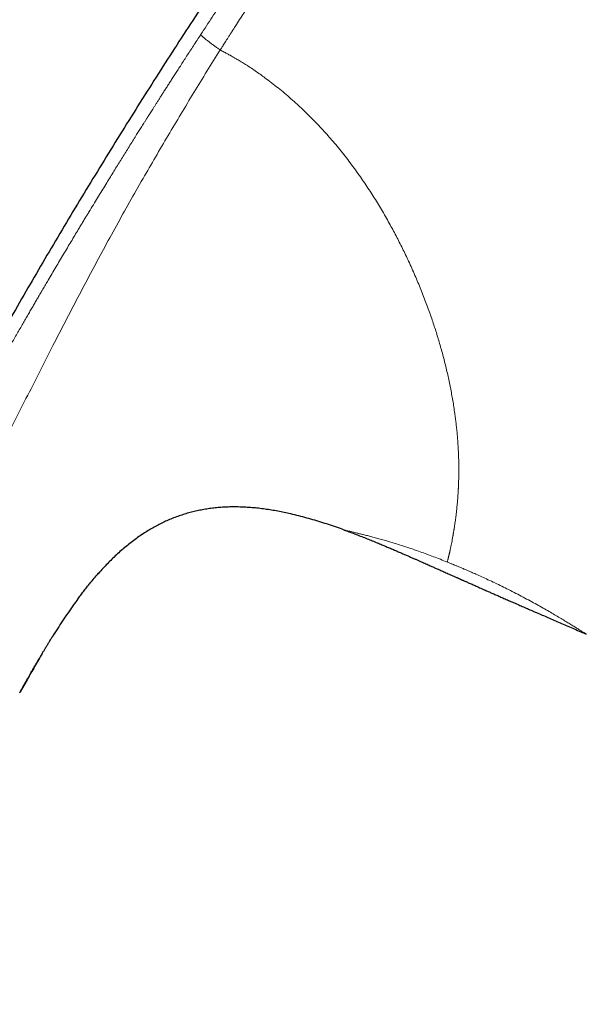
# Model space of a CAD drawing. Header units: millimetres. Extents: x 8 to 755, y 12 to 435.
# Tile 3 of 59: x 55 to 80, y 369 to 412. Entities that reach past the tile are written whole.
import ezdxf

# ---------------------------------------------------------------- set-up
doc = ezdxf.new("R2010")
doc.units = ezdxf.units.MM

msp = doc.modelspace()

# ---------------------------------------------------------------- linework, layer by layer
at = {"color": 7, "linetype": 'Continuous', "lineweight": 30}
for p, q in [((69.004, 389.911), (69.003, 389.911)), ((58.207, 388.009), (58.233, 388.038)), ((79.637, 385.339), (79.637, 385.339)), ((55.067, 383.331), (54.768, 382.799))]:
    msp.add_line(p, q, dxfattribs=at)
at = {"color": 252, "linetype": 'Continuous', "lineweight": 0}
for points, knots in [([(79.834, 434.936), (79.834, 434.935), (79.832, 434.933), (79.829, 434.924), (79.823, 434.911), (79.816, 434.893), (79.807, 434.871), (79.797, 434.847), (79.787, 434.824), (79.776, 434.8), (79.764, 434.773), (79.75, 434.744), (79.734, 434.712), (79.717, 434.678), (79.697, 434.639), (79.672, 434.591), (79.641, 434.533), (79.602, 434.464), (79.558, 434.385), (79.509, 434.302), (79.459, 434.218), (79.408, 434.133), (79.353, 434.043), (79.305, 433.966), (79.268, 433.907), (79.245, 433.87), (79.22, 433.831), (79.195, 433.792), (79.169, 433.751), (79.142, 433.708), (79.093, 433.631), (79.018, 433.514), (78.91, 433.348), (78.801, 433.182), (78.723, 433.063), (78.682, 433.002), (78.671, 432.985), (78.659, 432.967), (78.648, 432.95), (78.636, 432.932), (78.623, 432.913), (78.588, 432.86), (78.53, 432.773), (78.451, 432.654), (78.366, 432.527), (78.275, 432.392), (78.181, 432.251), (78.091, 432.118), (78.006, 431.992), (77.927, 431.876), (77.855, 431.769), (77.789, 431.672), (77.731, 431.586), (77.681, 431.513), (77.641, 431.454), (77.609, 431.407), (77.587, 431.375), (77.569, 431.349), (77.552, 431.324), (77.529, 431.291), (77.505, 431.255), (77.481, 431.22), (77.456, 431.184), (77.387, 431.083), (77.269, 430.912), (77.103, 430.672), (76.932, 430.425), (76.757, 430.173), (76.576, 429.912), (76.381, 429.632), (76.177, 429.34), (75.964, 429.034), (75.755, 428.735), (75.55, 428.443), (75.35, 428.158), (75.132, 427.846), (74.887, 427.499), (74.608, 427.105), (74.315, 426.691), (74.007, 426.257), (73.714, 425.844), (73.44, 425.458), (73.187, 425.101), (72.897, 424.692), (72.675, 424.379), (72.525, 424.167), (72.477, 424.099), (72.429, 424.031), (72.381, 423.963), (72.333, 423.895), (72.166, 423.659), (71.879, 423.253), (71.47, 422.673), (71.058, 422.087), (70.658, 421.519), (70.272, 420.969), (69.915, 420.46), (69.633, 420.058), (69.468, 419.823), (69.407, 419.736), (69.388, 419.709), (69.368, 419.681), (69.349, 419.654), (69.33, 419.627), (69.245, 419.505), (69.097, 419.295), (68.894, 419.004), (68.705, 418.734), (68.531, 418.485), (68.373, 418.257), (68.246, 418.075), (68.148, 417.933), (68.075, 417.829), (68.007, 417.731), (67.945, 417.641), (67.887, 417.558), (67.818, 417.458), (67.736, 417.339), (67.585, 417.12), (67.384, 416.829), (67.138, 416.468), (66.95, 416.193), (66.819, 416.001), (66.743, 415.887), (66.667, 415.775), (66.592, 415.664), (66.518, 415.555), (66.445, 415.447), (66.259, 415.17), (65.963, 414.728), (65.667, 414.28), (65.481, 413.999), (65.404, 413.881), (65.327, 413.764), (65.25, 413.647), (65.174, 413.53), (65.098, 413.414), (65.023, 413.298), (64.922, 413.143), (64.792, 412.942), (64.628, 412.687), (64.451, 412.411), (64.309, 412.189), (64.207, 412.029), (64.139, 411.922), (64.062, 411.801), (63.979, 411.672), (63.904, 411.554), (63.837, 411.447), (63.774, 411.347), (63.716, 411.256), (63.665, 411.175), (63.626, 411.114), (63.598, 411.069), (63.579, 411.039), (63.565, 411.018), (63.558, 411.007), (63.556, 411.003)], [0, 0, 0, 0, 0.007778, 0.01897, 0.030635, 0.042774, 0.054864, 0.066318, 0.075272, 0.084185, 0.093057, 0.10189, 0.110681, 0.118693, 0.126712, 0.136547, 0.146898, 0.157766, 0.169151, 0.180007, 0.189543, 0.198261, 0.207286, 0.216616, 0.219827, 0.223072, 0.226352, 0.229666, 0.233015, 0.236399, 0.239817, 0.251068, 0.262662, 0.274596, 0.283636, 0.284662, 0.28569, 0.286721, 0.287754, 0.28879, 0.289828, 0.291142, 0.29806, 0.304653, 0.310921, 0.318534, 0.325604, 0.332132, 0.338117, 0.34356, 0.348461, 0.35282, 0.356637, 0.359911, 0.362358, 0.36438, 0.365978, 0.36642, 0.367722, 0.369196, 0.370679, 0.372171, 0.37367, 0.375179, 0.384798, 0.394749, 0.403914, 0.413611, 0.42347, 0.433058, 0.444119, 0.454796, 0.465088, 0.474996, 0.48452, 0.493662, 0.505873, 0.518586, 0.531799, 0.545515, 0.559735, 0.570483, 0.581503, 0.592794, 0.608114, 0.610155, 0.612205, 0.614262, 0.616328, 0.618402, 0.620483, 0.637786, 0.655224, 0.672801, 0.690517, 0.706223, 0.722036, 0.736039, 0.742225, 0.743037, 0.743848, 0.74466, 0.745472, 0.746285, 0.747097, 0.756393, 0.765061, 0.773104, 0.780519, 0.787308, 0.793469, 0.796805, 0.799924, 0.802824, 0.805506, 0.80797, 0.810216, 0.81439, 0.818627, 0.829674, 0.840357, 0.850675, 0.854067, 0.857418, 0.860727, 0.863995, 0.867222, 0.870407, 0.873551, 0.891664, 0.909458, 0.912915, 0.916361, 0.919794, 0.923215, 0.926624, 0.93002, 0.933404, 0.936776, 0.943552, 0.950959, 0.958997, 0.967667, 0.970259, 0.972904, 0.976996, 0.980755, 0.98418, 0.987272, 0.99003, 0.992826, 0.995169, 0.997057, 0.998176, 0.999039, 0.999647, 1, 1, 1, 1]), ([(78.5, 434.396), (78.5, 434.395), (78.499, 434.394), (78.496, 434.389), (78.491, 434.38), (78.485, 434.368), (78.477, 434.354), (78.47, 434.341), (78.465, 434.331), (78.462, 434.327), (78.462, 434.326), (78.461, 434.325), (78.46, 434.324), (78.46, 434.323), (78.459, 434.32), (78.457, 434.317), (78.453, 434.311), (78.449, 434.304), (78.444, 434.295), (78.439, 434.285), (78.432, 434.274), (78.425, 434.261), (78.417, 434.247), (78.409, 434.232), (78.4, 434.216), (78.39, 434.199), (78.379, 434.18), (78.367, 434.159), (78.353, 434.136), (78.343, 434.119), (78.336, 434.108), (78.335, 434.105), (78.333, 434.102), (78.331, 434.099), (78.329, 434.096), (78.328, 434.094), (78.326, 434.09), (78.322, 434.085), (78.318, 434.077), (78.312, 434.068), (78.305, 434.056), (78.297, 434.043), (78.288, 434.027), (78.277, 434.01), (78.265, 433.99), (78.255, 433.975), (78.249, 433.965), (78.246, 433.961), (78.244, 433.957), (78.241, 433.953), (78.239, 433.949), (78.236, 433.944), (78.234, 433.94), (78.228, 433.931), (78.216, 433.912), (78.196, 433.88), (78.171, 433.841), (78.144, 433.8), (78.116, 433.755), (78.08, 433.7), (78.045, 433.647), (78.019, 433.607), (78.01, 433.594), (78.009, 433.592), (78.009, 433.592), (78.009, 433.591), (78.007, 433.589), (78.004, 433.585), (77.999, 433.577), (77.993, 433.568), (77.985, 433.556), (77.975, 433.541), (77.964, 433.523), (77.95, 433.503), (77.935, 433.479), (77.917, 433.453), (77.897, 433.423), (77.876, 433.391), (77.853, 433.357), (77.828, 433.32), (77.802, 433.28), (77.772, 433.237), (77.741, 433.19), (77.706, 433.139), (77.67, 433.085), (77.632, 433.03), (77.592, 432.971), (77.55, 432.909), (77.504, 432.842), (77.455, 432.771), (77.418, 432.717), (77.395, 432.683), (77.389, 432.675), (77.385, 432.669), (77.383, 432.666), (77.38, 432.662), (77.375, 432.654), (77.363, 432.636), (77.343, 432.609), (77.32, 432.574), (77.293, 432.535), (77.262, 432.49), (77.225, 432.438), (77.186, 432.381), (77.144, 432.32), (77.098, 432.254), (77.048, 432.183), (76.995, 432.106), (76.937, 432.024), (76.876, 431.936), (76.811, 431.843), (76.741, 431.744), (76.673, 431.648), (76.608, 431.555), (76.547, 431.468), (76.499, 431.4), (76.466, 431.353), (76.45, 431.331), (76.437, 431.312), (76.424, 431.294), (76.411, 431.276), (76.398, 431.257), (76.385, 431.239), (76.345, 431.183), (76.278, 431.088), (76.172, 430.938), (76.053, 430.771), (75.921, 430.585), (75.786, 430.395), (75.647, 430.201), (75.515, 430.016), (75.391, 429.843), (75.275, 429.68), (75.156, 429.514), (75.034, 429.344), (74.894, 429.148), (74.736, 428.928), (74.61, 428.753), (74.536, 428.65), (74.52, 428.627), (74.508, 428.61), (74.5, 428.599), (74.49, 428.586), (74.48, 428.572), (74.465, 428.551), (74.445, 428.522), (74.418, 428.485), (74.385, 428.44), (74.348, 428.388), (74.304, 428.327), (74.256, 428.26), (74.203, 428.186), (74.145, 428.106), (74.086, 428.023), (74.024, 427.938), (73.962, 427.85), (73.903, 427.769), (73.849, 427.695), (73.804, 427.631), (73.771, 427.586), (73.753, 427.56), (73.747, 427.552), (73.741, 427.544), (73.735, 427.536), (73.729, 427.528), (73.651, 427.419), (73.499, 427.208), (73.272, 426.892), (73.043, 426.573), (72.813, 426.253), (72.581, 425.931), (72.418, 425.703), (72.319, 425.566), (72.286, 425.519), (72.249, 425.469), (72.213, 425.418), (72.176, 425.367), (72.14, 425.317), (72.083, 425.237), (72.006, 425.13), (71.884, 424.96), (71.739, 424.758), (71.578, 424.533), (71.427, 424.321), (71.284, 424.122), (71.144, 423.926), (70.994, 423.717), (70.834, 423.494), (70.666, 423.258), (70.503, 423.03), (70.345, 422.808), (70.211, 422.62), (70.1, 422.463), (70.014, 422.342), (69.953, 422.257), (69.916, 422.206), (69.899, 422.181), (69.88, 422.155), (69.862, 422.129), (69.788, 422.024), (69.66, 421.845), (69.485, 421.599), (69.322, 421.368), (69.168, 421.152), (69.02, 420.942), (68.876, 420.738), (68.756, 420.569), (68.661, 420.434), (68.591, 420.335), (68.527, 420.244), (68.466, 420.158), (68.406, 420.072), (68.345, 419.986), (68.268, 419.877), (68.175, 419.745), (68.065, 419.589), (67.956, 419.433), (67.846, 419.277), (67.735, 419.118), (67.62, 418.953), (67.47, 418.74), (67.328, 418.536), (67.222, 418.384), (67.182, 418.326), (67.167, 418.305), (67.153, 418.285), (67.141, 418.268), (67.129, 418.251), (67.115, 418.23), (67.093, 418.199), (67.067, 418.161), (67.035, 418.115), (66.999, 418.063), (66.958, 418.004), (66.912, 417.937), (66.862, 417.865), (66.808, 417.788), (66.751, 417.705), (66.689, 417.616), (66.623, 417.52), (66.552, 417.418), (66.5, 417.342), (66.467, 417.295), (66.456, 417.278), (66.444, 417.262), (66.433, 417.245), (66.422, 417.229), (66.411, 417.213), (66.383, 417.172), (66.322, 417.084), (66.191, 416.893), (66.008, 416.627), (65.733, 416.225), (65.406, 415.745), (65.133, 415.342), (64.971, 415.102), (64.919, 415.025), (64.872, 414.955), (64.826, 414.886), (64.735, 414.752), (64.553, 414.48), (64.195, 413.946), (63.729, 413.245), (63.202, 412.448), (62.866, 411.935), (62.698, 411.679)], [0, 0, 0, 0, 0.0120003, 0.0238121, 0.035435, 0.0468686, 0.0567738, 0.0665329, 0.0712886, 0.0719088, 0.0725284, 0.0731473, 0.0737656, 0.0743834, 0.0748971, 0.0770827, 0.0793769, 0.0829611, 0.0867816, 0.0908383, 0.095131, 0.0996597, 0.1044241, 0.1094242, 0.1142147, 0.1192036, 0.1243913, 0.1297784, 0.1353659, 0.1411548, 0.1417879, 0.1424233, 0.1430611, 0.1437012, 0.1443436, 0.1449466, 0.1451973, 0.1467163, 0.148273, 0.1500188, 0.152344, 0.154938, 0.1578013, 0.1609346, 0.1643388, 0.1680147, 0.1686475, 0.1692877, 0.1699353, 0.1705904, 0.171253, 0.171923, 0.1726005, 0.173223, 0.1761226, 0.181479, 0.1868439, 0.1922153, 0.1976948, 0.2032195, 0.2118263, 0.2155904, 0.2160036, 0.216063, 0.2160944, 0.2161303, 0.216273, 0.2167742, 0.2175156, 0.2184971, 0.2197187, 0.2212126, 0.2229562, 0.2249493, 0.2271915, 0.2296826, 0.232422, 0.2354091, 0.2383768, 0.2415537, 0.2449397, 0.248535, 0.2523398, 0.2563544, 0.2605796, 0.2646383, 0.2688756, 0.2732926, 0.2778907, 0.2826716, 0.2876362, 0.288527, 0.2891378, 0.2893505, 0.2895662, 0.2897849, 0.2900067, 0.2910931, 0.2932008, 0.2952646, 0.2974999, 0.3003846, 0.3035125, 0.3068832, 0.3103917, 0.3141289, 0.3180942, 0.322287, 0.3267064, 0.3312661, 0.3360419, 0.3410321, 0.3462346, 0.3502563, 0.3543941, 0.3586485, 0.3599244, 0.3608529, 0.3616912, 0.3625295, 0.3633676, 0.3642055, 0.3650434, 0.3658812, 0.3718633, 0.3778449, 0.3856016, 0.3933723, 0.4011649, 0.4089804, 0.4168131, 0.4229756, 0.4291418, 0.4354446, 0.4418035, 0.4481453, 0.4569877, 0.4657845, 0.4668876, 0.4678963, 0.4682487, 0.4686517, 0.4691052, 0.4696094, 0.470164, 0.4713121, 0.47263, 0.4741177, 0.4760141, 0.4781297, 0.4804644, 0.4830183, 0.4857917, 0.4887849, 0.491601, 0.494588, 0.4977464, 0.4999252, 0.5021791, 0.5042249, 0.5044972, 0.5047704, 0.5050447, 0.5053199, 0.5055962, 0.5058734, 0.5163417, 0.5268385, 0.5373429, 0.5478314, 0.5582799, 0.5686673, 0.5698918, 0.5715257, 0.5731665, 0.5747989, 0.5764232, 0.5780393, 0.5796473, 0.5840279, 0.5883487, 0.5959185, 0.6033055, 0.6097503, 0.6160547, 0.6222203, 0.6282479, 0.6358554, 0.6432349, 0.650388, 0.6573159, 0.6640199, 0.6680385, 0.6719728, 0.6753654, 0.6759839, 0.6768061, 0.6776258, 0.6784431, 0.6792578, 0.687383, 0.6952527, 0.7021863, 0.7089107, 0.7154266, 0.7217344, 0.7278346, 0.7311673, 0.7343391, 0.7370015, 0.7396643, 0.7423273, 0.7449907, 0.7476545, 0.752488, 0.7573227, 0.7621587, 0.7669959, 0.7718343, 0.7768664, 0.7823217, 0.7916788, 0.7957746, 0.7964171, 0.7970592, 0.797701, 0.7983424, 0.798589, 0.7993289, 0.8002871, 0.8014638, 0.8028588, 0.8044722, 0.806304, 0.8083542, 0.8106228, 0.812981, 0.8155365, 0.8182892, 0.8212392, 0.8243864, 0.827731, 0.8282746, 0.828778, 0.8292813, 0.8297843, 0.8302871, 0.8307897, 0.8312921, 0.8340516, 0.8389634, 0.8488685, 0.8586903, 0.876022, 0.8930881, 0.8957881, 0.8980694, 0.9001553, 0.9022413, 0.9043272, 0.9125225, 0.9271585, 0.953299, 0.9766455, 1, 1, 1, 1]), ([(62.698, 411.679), (62.644, 411.595), (62.537, 411.431), (62.379, 411.189), (62.227, 410.955), (62.08, 410.729), (61.939, 410.511), (61.804, 410.301), (61.677, 410.104), (61.559, 409.921), (61.448, 409.749), (61.343, 409.585), (61.242, 409.427), (61.145, 409.276), (61.053, 409.132), (60.966, 408.995), (60.883, 408.865), (60.804, 408.741), (60.73, 408.624), (60.66, 408.514), (60.596, 408.413), (60.537, 408.32), (60.483, 408.235), (60.433, 408.157), (60.388, 408.084), (60.356, 408.035), (60.339, 408.007), (60.333, 407.998), (60.328, 407.99), (60.322, 407.981), (60.317, 407.973), (60.312, 407.965), (60.306, 407.955), (60.28, 407.914), (60.215, 407.811), (60.115, 407.652), (59.998, 407.466), (59.873, 407.268), (59.737, 407.05), (59.588, 406.813), (59.44, 406.575), (59.293, 406.339), (59.147, 406.104), (58.998, 405.862), (58.844, 405.614), (58.686, 405.357), (58.52, 405.088), (58.347, 404.805), (58.165, 404.507), (57.979, 404.202), (57.844, 403.98), (57.762, 403.845), (57.735, 403.8), (57.708, 403.755), (57.68, 403.71), (57.653, 403.665), (57.629, 403.626), (57.581, 403.545), (57.51, 403.428), (57.414, 403.269), (57.299, 403.079), (57.162, 402.851), (57.002, 402.584), (56.838, 402.308), (56.669, 402.026), (56.5, 401.742), (56.332, 401.457), (56.164, 401.173), (56.012, 400.915), (55.877, 400.686), (55.79, 400.537), (55.733, 400.44), (55.708, 400.397), (55.686, 400.36), (55.665, 400.323), (55.643, 400.286), (55.597, 400.208), (55.527, 400.087), (55.43, 399.921), (55.328, 399.746), (55.222, 399.564), (55.112, 399.374), (54.998, 399.176), (54.879, 398.971), (54.757, 398.759), (54.631, 398.54), (54.5, 398.312), (54.365, 398.076), (54.226, 397.833), (54.081, 397.579), (53.931, 397.315), (53.776, 397.04), (53.665, 396.845), (53.603, 396.735), (53.592, 396.715), (53.582, 396.698), (53.573, 396.681), (53.563, 396.664), (53.553, 396.647), (53.529, 396.604), (53.476, 396.509), (53.382, 396.342), (53.261, 396.126), (53.126, 395.885), (52.987, 395.636), (52.844, 395.381), (52.698, 395.117), (52.548, 394.846), (52.389, 394.559), (52.221, 394.254), (52.101, 394.035), (52.034, 393.914), (52.024, 393.895), (52.013, 393.876), (52.003, 393.856), (51.992, 393.837), (51.969, 393.794), (51.919, 393.704), (51.754, 393.402), (51.395, 392.741), (51.053, 392.107), (50.814, 391.662), (50.767, 391.574), (50.717, 391.48), (50.665, 391.382), (50.612, 391.283), (50.495, 391.063), (50.249, 390.6), (49.891, 389.923), (49.487, 389.151), (49, 388.214), (48.417, 387.08), (47.967, 386.19), (47.742, 385.746)], [0, 0, 0, 0, 0.009966, 0.019607, 0.028925, 0.037918, 0.046588, 0.054933, 0.062955, 0.070023, 0.07682, 0.083345, 0.089597, 0.095578, 0.101286, 0.106723, 0.111887, 0.11678, 0.121401, 0.12575, 0.129826, 0.133421, 0.136774, 0.139886, 0.142756, 0.145384, 0.145731, 0.146075, 0.146413, 0.146747, 0.147076, 0.1474, 0.14772, 0.148162, 0.152309, 0.159951, 0.167029, 0.174349, 0.183378, 0.192748, 0.202461, 0.211422, 0.220656, 0.230162, 0.239941, 0.249992, 0.260316, 0.271655, 0.283305, 0.295267, 0.307541, 0.309294, 0.311053, 0.312819, 0.31459, 0.316368, 0.318034, 0.319214, 0.325786, 0.331771, 0.337866, 0.347994, 0.358413, 0.369121, 0.38012, 0.391408, 0.402205, 0.413256, 0.424559, 0.432157, 0.439866, 0.441903, 0.443411, 0.444819, 0.446245, 0.447689, 0.449152, 0.455279, 0.461711, 0.468448, 0.475489, 0.482836, 0.490487, 0.498359, 0.506529, 0.514998, 0.523766, 0.532832, 0.542197, 0.551861, 0.562094, 0.572641, 0.583503, 0.584571, 0.585219, 0.585867, 0.586518, 0.58717, 0.587823, 0.588479, 0.592113, 0.598725, 0.60768, 0.616911, 0.626418, 0.636199, 0.646256, 0.656589, 0.667197, 0.679157, 0.691449, 0.692223, 0.692951, 0.69368, 0.694408, 0.695137, 0.695865, 0.699299, 0.70543, 0.730296, 0.774641, 0.777589, 0.780854, 0.784568, 0.788282, 0.791996, 0.79571, 0.813218, 0.844481, 0.872394, 0.900306, 0.950151, 1, 1, 1, 1]), ([(62.698, 411.679), (62.699, 411.677), (62.699, 411.673), (62.703, 411.666), (62.709, 411.657), (62.72, 411.645), (62.735, 411.629), (62.757, 411.608), (62.786, 411.582), (62.822, 411.55), (62.864, 411.515), (62.912, 411.476), (62.964, 411.435), (63.02, 411.391), (63.08, 411.345), (63.143, 411.298), (63.207, 411.25), (63.271, 411.204), (63.333, 411.159), (63.393, 411.116), (63.449, 411.076), (63.503, 411.039), (63.539, 411.015), (63.556, 411.003)], [0, 0, 0, 0, 0.0293019, 0.0599651, 0.0929787, 0.1289356, 0.1680595, 0.2102472, 0.2643879, 0.3214564, 0.3803596, 0.4400977, 0.4999982, 0.5598761, 0.6195501, 0.678358, 0.7353165, 0.7893543, 0.8395452, 0.885332, 0.9267249, 0.9644441, 1, 1, 1, 1]), ([(49.475, 384.781), (49.722, 385.278), (50.216, 386.273), (50.966, 387.76), (51.72, 389.243), (52.478, 390.722), (53.184, 392.093), (53.835, 393.358), (54.431, 394.52), (55.022, 395.684), (55.613, 396.851), (56.189, 397.982), (56.751, 399.077), (57.3, 400.134), (57.856, 401.187), (58.42, 402.234), (58.992, 403.277), (59.572, 404.316), (60.145, 405.323), (60.709, 406.3), (61.263, 407.245), (61.825, 408.189), (62.395, 409.129), (62.971, 410.068), (63.361, 410.691), (63.556, 411.003)], [0, 0, 0, 0, 0.055922, 0.111786, 0.167597, 0.223362, 0.2791, 0.322907, 0.366752, 0.410658, 0.45462, 0.498626, 0.538655, 0.578682, 0.618681, 0.658633, 0.698572, 0.738546, 0.7786, 0.815386, 0.852223, 0.889093, 0.925998, 0.962959, 1, 1, 1, 1]), ([(63.556, 411.003), (63.586, 410.987), (63.644, 410.956), (63.727, 410.911), (63.803, 410.869), (63.871, 410.832), (63.927, 410.801), (63.97, 410.777), (64.01, 410.755), (64.054, 410.731), (64.103, 410.703), (64.151, 410.676), (64.216, 410.639), (64.296, 410.592), (64.389, 410.537), (64.481, 410.482), (64.572, 410.426), (64.703, 410.343), (64.876, 410.231), (65.091, 410.086), (65.306, 409.935), (65.548, 409.76), (65.813, 409.561), (66.102, 409.334), (66.385, 409.101), (66.663, 408.863), (66.927, 408.627), (67.179, 408.393), (67.419, 408.16), (67.655, 407.922), (67.889, 407.678), (68.12, 407.428), (68.347, 407.174), (68.576, 406.907), (68.807, 406.628), (69.041, 406.336), (69.269, 406.038), (69.493, 405.736), (69.704, 405.439), (69.904, 405.148), (70.093, 404.864), (70.278, 404.576), (70.46, 404.285), (70.638, 403.989), (70.811, 403.692), (70.976, 403.4), (71.131, 403.116), (71.278, 402.84), (71.422, 402.562), (71.561, 402.282), (71.698, 402.002), (71.835, 401.711), (71.972, 401.41), (72.109, 401.099), (72.242, 400.789), (72.369, 400.479), (72.491, 400.171), (72.609, 399.863), (72.718, 399.565), (72.82, 399.276), (72.915, 398.998), (73.006, 398.72), (73.092, 398.444), (73.175, 398.169), (73.256, 397.888), (73.335, 397.602), (73.411, 397.31), (73.482, 397.02), (73.549, 396.733), (73.611, 396.447), (73.669, 396.164), (73.723, 395.881), (73.773, 395.598), (73.819, 395.315), (73.851, 395.093), (73.874, 394.928), (73.888, 394.819), (73.902, 394.712), (73.914, 394.604), (73.927, 394.497), (73.943, 394.344), (73.963, 394.147), (73.983, 393.906), (74, 393.668), (74.012, 393.462), (74.021, 393.287), (74.026, 393.142), (74.031, 392.999), (74.034, 392.861), (74.036, 392.697), (74.036, 392.508), (74.034, 392.293), (74.03, 392.104), (74.024, 391.942), (74.02, 391.838), (74.017, 391.769), (74.015, 391.733), (74.013, 391.697), (74.011, 391.661), (74.009, 391.626), (74.004, 391.542), (73.996, 391.412), (73.983, 391.237), (73.968, 391.065), (73.954, 390.923), (73.942, 390.809), (73.933, 390.722), (73.923, 390.636), (73.913, 390.552), (73.903, 390.472), (73.89, 390.371), (73.873, 390.247), (73.851, 390.101), (73.834, 389.992), (73.822, 389.918), (73.816, 389.877), (73.809, 389.835), (73.802, 389.794), (73.795, 389.754), (73.788, 389.713), (73.781, 389.673), (73.768, 389.6), (73.749, 389.495), (73.724, 389.363), (73.702, 389.253), (73.683, 389.16), (73.668, 389.087), (73.655, 389.031), (73.648, 389), (73.646, 388.988), (73.645, 388.984), (73.644, 388.981), (73.643, 388.977), (73.643, 388.974), (73.64, 388.961), (73.635, 388.94), (73.627, 388.909), (73.62, 388.876), (73.611, 388.841), (73.602, 388.805), (73.593, 388.767), (73.584, 388.729), (73.575, 388.691), (73.566, 388.654), (73.557, 388.616), (73.549, 388.578), (73.54, 388.539), (73.535, 388.514), (73.532, 388.501)], [0, 0, 0, 0, 0.003118, 0.005989, 0.008612, 0.010988, 0.013117, 0.014377, 0.01553, 0.017238, 0.018959, 0.020647, 0.022302, 0.025737, 0.02902, 0.03219, 0.03543, 0.038724, 0.046277, 0.054107, 0.06222, 0.070018, 0.08109, 0.092109, 0.103079, 0.114008, 0.124901, 0.134786, 0.144707, 0.154667, 0.164672, 0.174726, 0.184835, 0.194851, 0.205823, 0.216803, 0.227795, 0.238806, 0.249841, 0.259787, 0.269756, 0.279752, 0.289778, 0.29984, 0.30994, 0.319989, 0.329171, 0.33835, 0.347528, 0.356709, 0.365895, 0.37509, 0.385229, 0.39533, 0.405397, 0.415434, 0.425444, 0.435432, 0.445401, 0.454526, 0.463642, 0.472751, 0.481856, 0.490961, 0.500067, 0.509895, 0.51974, 0.529606, 0.539496, 0.549414, 0.559364, 0.569349, 0.57964, 0.589976, 0.60036, 0.604454, 0.608556, 0.612666, 0.616785, 0.620913, 0.625049, 0.634642, 0.644306, 0.654046, 0.663864, 0.670075, 0.67632, 0.682596, 0.688808, 0.694715, 0.704685, 0.714813, 0.725102, 0.731982, 0.738933, 0.740766, 0.742603, 0.744445, 0.746293, 0.748145, 0.750002, 0.759394, 0.768939, 0.778638, 0.788491, 0.793715, 0.798982, 0.804292, 0.809645, 0.814767, 0.819619, 0.82949, 0.839585, 0.849903, 0.852986, 0.856089, 0.859211, 0.862353, 0.865515, 0.868696, 0.871897, 0.875117, 0.886612, 0.898181, 0.909825, 0.917551, 0.92531, 0.932165, 0.935189, 0.935585, 0.935982, 0.936378, 0.936775, 0.937172, 0.937569, 0.940831, 0.944393, 0.948256, 0.95242, 0.956885, 0.961651, 0.966719, 0.971629, 0.976794, 0.982213, 0.987887, 0.993816, 1, 1, 1, 1]), ([(73.532, 388.501), (73.43, 388.542), (73.226, 388.624), (72.925, 388.74), (72.628, 388.851), (72.337, 388.956), (72.052, 389.056), (71.773, 389.149), (71.502, 389.237), (71.24, 389.319), (70.99, 389.395), (70.751, 389.464), (70.525, 389.528), (70.311, 389.587), (70.111, 389.639), (69.925, 389.687), (69.754, 389.73), (69.6, 389.768), (69.463, 389.801), (69.342, 389.83), (69.239, 389.854), (69.154, 389.874), (69.087, 389.89), (69.039, 389.902), (69.009, 389.909), (69.006, 389.91), (69.004, 389.911)], [0, 0, 0, 0, 0.042185, 0.084087, 0.125878, 0.167823, 0.209482, 0.251008, 0.293254, 0.335096, 0.376679, 0.418154, 0.459669, 0.501375, 0.542965, 0.584774, 0.626969, 0.668591, 0.710368, 0.752473, 0.794195, 0.83589, 0.877747, 0.919537, 0.961099, 1, 1, 1, 1]), ([(73.532, 388.501), (73.557, 388.491), (73.603, 388.472), (73.67, 388.445), (73.728, 388.421), (73.779, 388.4), (73.824, 388.382), (73.869, 388.363), (73.92, 388.341), (73.979, 388.317), (74.045, 388.288), (74.092, 388.269), (74.117, 388.258)], [0, 0, 0, 0, 0.126916, 0.240368, 0.340362, 0.426902, 0.5, 0.573002, 0.659495, 0.759488, 0.872988, 1, 1, 1, 1]), ([(74.117, 388.258), (74.164, 388.238), (74.254, 388.2), (74.381, 388.146), (74.492, 388.098), (74.59, 388.056), (74.686, 388.014), (74.839, 387.947), (75.053, 387.851), (75.332, 387.722), (75.624, 387.584), (75.926, 387.439), (76.233, 387.286), (76.546, 387.126), (76.863, 386.961), (77.169, 386.797), (77.462, 386.636), (77.74, 386.481), (78.001, 386.331), (78.246, 386.188), (78.475, 386.053), (78.685, 385.926), (78.876, 385.81), (79.048, 385.704), (79.178, 385.623), (79.277, 385.562), (79.35, 385.516), (79.415, 385.476), (79.473, 385.44), (79.513, 385.415), (79.538, 385.399), (79.554, 385.39), (79.567, 385.382), (79.58, 385.374), (79.59, 385.367), (79.6, 385.362), (79.609, 385.356), (79.617, 385.351), (79.624, 385.346), (79.631, 385.341), (79.635, 385.34), (79.637, 385.339)], [0, 0, 0, 0, 0.016544, 0.031241, 0.044091, 0.055097, 0.065118, 0.07768, 0.108444, 0.139968, 0.17669, 0.213297, 0.249917, 0.291415, 0.33303, 0.374942, 0.416996, 0.458612, 0.499974, 0.541521, 0.583137, 0.625014, 0.666749, 0.708365, 0.750052, 0.775061, 0.800029, 0.824998, 0.850011, 0.875107, 0.884493, 0.893721, 0.902792, 0.911709, 0.920476, 0.929094, 0.937567, 0.949198, 0.963476, 0.980408, 1, 1, 1, 1])]:
    msp.add_open_spline(points, degree=3, knots=knots, dxfattribs=at)
at = {"color": 7, "linetype": 'Continuous', "lineweight": 30}
for points, knots in [([(78.5, 434.396), (78.156, 433.973), (77.469, 433.128), (76.45, 431.852), (75.439, 430.573), (74.439, 429.29), (73.448, 428.002), (72.485, 426.734), (71.55, 425.488), (70.642, 424.262), (69.742, 423.032), (68.85, 421.798), (67.967, 420.561), (67.092, 419.32), (66.225, 418.075), (65.367, 416.826), (64.517, 415.574), (63.679, 414.325), (62.855, 413.08), (62.043, 411.839), (61.239, 410.594), (60.438, 409.338), (59.64, 408.071), (58.845, 406.792), (58.058, 405.51), (57.278, 404.224), (56.511, 402.941), (55.756, 401.663), (55.013, 400.389), (54.277, 399.111), (53.543, 397.821), (52.812, 396.518), (52.084, 395.203), (51.363, 393.884), (50.649, 392.562), (49.943, 391.236), (49.245, 389.905), (48.54, 388.546), (47.829, 387.156), (47.114, 385.736), (46.406, 384.312), (45.706, 382.884), (45.015, 381.451), (44.344, 380.042), (43.693, 378.656), (43.063, 377.294), (42.439, 375.929), (41.823, 374.559), (41.213, 373.186), (40.61, 371.809), (40.014, 370.428), (39.424, 369.044), (38.84, 367.656), (38.266, 366.273), (37.703, 364.894), (37.15, 363.52), (36.605, 362.143), (36.095, 360.831), (35.619, 359.586), (35.177, 358.409), (34.742, 357.228), (34.315, 356.045), (33.896, 354.86), (33.494, 353.693), (33.108, 352.547), (32.739, 351.422), (32.379, 350.293), (32.028, 349.162), (31.706, 348.091), (31.412, 347.081), (31.143, 346.132), (30.883, 345.182), (30.629, 344.229), (30.384, 343.275), (30.151, 342.337), (29.93, 341.416), (29.72, 340.511), (29.517, 339.604), (29.321, 338.696), (29.196, 338.089), (29.134, 337.786)], [0, 0, 0, 0, 0.014954, 0.029882, 0.044786, 0.059666, 0.074523, 0.089358, 0.103326, 0.117276, 0.131208, 0.145123, 0.159023, 0.172907, 0.186776, 0.200631, 0.214473, 0.228302, 0.241872, 0.255431, 0.26898, 0.282519, 0.296295, 0.310062, 0.32382, 0.337571, 0.351315, 0.364808, 0.378295, 0.391776, 0.405254, 0.419002, 0.432747, 0.446489, 0.460229, 0.473968, 0.487705, 0.501442, 0.515979, 0.530517, 0.545057, 0.559598, 0.574142, 0.58869, 0.602409, 0.616132, 0.62986, 0.643592, 0.65733, 0.671074, 0.684824, 0.698583, 0.712349, 0.726124, 0.73966, 0.753202, 0.766749, 0.7803, 0.7918, 0.803301, 0.814802, 0.826303, 0.837802, 0.849299, 0.860136, 0.87097, 0.881802, 0.892629, 0.903453, 0.912471, 0.921486, 0.930498, 0.939509, 0.948518, 0.957526, 0.96602, 0.974513, 0.983008, 0.991503, 1, 1, 1, 1]), ([(69.003, 389.911), (68.889, 389.951), (68.662, 390.033), (68.318, 390.149), (67.973, 390.26), (67.626, 390.365), (67.278, 390.463), (66.927, 390.555), (66.599, 390.632), (66.295, 390.697), (66.015, 390.751), (65.735, 390.798), (65.453, 390.839), (65.17, 390.873), (64.886, 390.898), (64.612, 390.916), (64.348, 390.924), (64.094, 390.926), (63.841, 390.919), (63.587, 390.905), (63.336, 390.883), (63.087, 390.853), (62.841, 390.814), (62.596, 390.767), (62.351, 390.711), (62.108, 390.646), (61.865, 390.571), (61.626, 390.487), (61.389, 390.395), (61.158, 390.295), (60.932, 390.187), (60.711, 390.072), (60.494, 389.949), (60.271, 389.813), (60.043, 389.663), (59.811, 389.498), (59.585, 389.326), (59.365, 389.147), (59.151, 388.962), (58.944, 388.772), (58.743, 388.578), (58.547, 388.379), (58.354, 388.175), (58.23, 388.034), (58.167, 387.963)], [0, 0, 0, 0, 0.030497, 0.060993, 0.091492, 0.121994, 0.152497, 0.183, 0.213504, 0.237473, 0.26144, 0.285405, 0.30937, 0.333338, 0.357309, 0.381277, 0.402627, 0.423976, 0.445326, 0.466681, 0.488036, 0.509007, 0.529974, 0.550939, 0.571904, 0.593252, 0.614603, 0.635955, 0.657306, 0.678655, 0.69962, 0.720587, 0.741556, 0.76253, 0.786449, 0.810364, 0.834274, 0.858185, 0.8821, 0.905591, 0.929081, 0.952569, 0.976055, 1, 1, 1, 1]), ([(69.004, 389.91), (69.07, 389.886), (69.222, 389.831), (69.457, 389.743), (69.706, 389.647), (69.946, 389.553), (70.177, 389.46), (70.395, 389.371), (70.601, 389.286), (70.795, 389.205), (70.981, 389.126), (71.16, 389.05), (71.332, 388.977), (71.496, 388.906), (71.653, 388.838), (71.802, 388.773), (71.944, 388.71), (72.079, 388.652), (72.205, 388.596), (72.324, 388.544), (72.435, 388.495), (72.54, 388.448), (72.639, 388.404), (72.731, 388.363), (72.816, 388.326), (72.896, 388.29), (72.997, 388.245), (73.125, 388.189), (73.259, 388.129), (73.375, 388.077), (73.471, 388.034), (73.569, 387.991), (73.669, 387.946), (73.771, 387.901), (73.858, 387.862), (73.929, 387.831), (73.979, 387.808), (74.022, 387.789), (74.056, 387.774), (74.083, 387.762), (74.101, 387.754), (74.115, 387.748), (74.13, 387.741), (74.15, 387.732), (74.176, 387.721), (74.208, 387.706), (74.248, 387.688), (74.297, 387.667), (74.355, 387.641), (74.42, 387.612), (74.493, 387.58), (74.574, 387.544), (74.661, 387.505), (74.753, 387.465), (74.85, 387.421), (74.954, 387.375), (75.065, 387.326), (75.19, 387.271), (75.332, 387.208), (75.49, 387.138), (75.658, 387.065), (75.836, 386.986), (76.023, 386.904), (76.216, 386.82), (76.414, 386.733), (76.617, 386.644), (76.829, 386.552), (77.049, 386.456), (77.278, 386.356), (77.516, 386.253), (77.762, 386.147), (78.017, 386.036), (78.28, 385.923), (78.551, 385.806), (78.828, 385.686), (79.112, 385.564), (79.382, 385.448), (79.558, 385.372), (79.636, 385.339)], [0, 0, 0, 0, 0.018253, 0.042052, 0.065079, 0.087336, 0.108826, 0.12955, 0.14839, 0.16655, 0.184031, 0.200834, 0.216958, 0.232404, 0.247171, 0.261261, 0.274672, 0.287405, 0.29925, 0.310441, 0.320978, 0.33086, 0.34025, 0.348962, 0.356995, 0.364351, 0.371467, 0.385775, 0.400518, 0.409501, 0.418639, 0.427931, 0.437378, 0.446979, 0.456646, 0.46222, 0.467019, 0.471043, 0.474292, 0.476766, 0.478465, 0.479477, 0.48079, 0.482679, 0.485146, 0.488189, 0.491808, 0.496547, 0.502009, 0.508195, 0.515104, 0.522736, 0.531092, 0.539633, 0.548817, 0.558644, 0.569114, 0.580228, 0.594264, 0.609209, 0.62506, 0.641819, 0.659485, 0.678059, 0.696402, 0.715552, 0.735508, 0.756272, 0.777841, 0.800218, 0.823401, 0.84739, 0.872186, 0.897789, 0.92372, 0.950429, 0.977916, 1, 1, 1, 1]), ([(57.295, 386.879), (57.338, 386.937), (57.425, 387.053), (57.557, 387.226), (57.692, 387.397), (57.844, 387.586), (58.015, 387.79), (58.15, 387.947), (58.224, 388.029), (58.233, 388.038)], [0, 0, 0, 0, 0.145505, 0.291256, 0.437307, 0.583619, 0.778913, 0.97412, 1, 1, 1, 1]), ([(57.301, 386.886), (57.236, 386.799), (57.089, 386.597), (56.866, 386.276), (56.63, 385.925), (56.4, 385.573), (56.252, 385.336), (56.179, 385.219)], [0, 0, 0, 0, 0.162309, 0.372685, 0.583121, 0.793591, 1, 1, 1, 1]), ([(55.532, 384.141), (55.532, 384.141), (55.532, 384.141), (55.535, 384.147), (55.541, 384.157), (55.549, 384.171), (55.559, 384.188), (55.572, 384.21), (55.587, 384.236), (55.605, 384.267), (55.628, 384.306), (55.656, 384.353), (55.687, 384.406), (55.719, 384.461), (55.751, 384.515), (55.783, 384.568), (55.814, 384.621), (55.845, 384.672), (55.892, 384.75), (55.955, 384.854), (56.034, 384.983), (56.113, 385.113), (56.194, 385.243), (56.248, 385.33), (56.275, 385.373)], [0, 0, 0, 0, 0.028629, 0.062809, 0.093567, 0.114747, 0.134859, 0.154711, 0.175344, 0.19789, 0.223357, 0.259275, 0.298069, 0.337512, 0.376237, 0.414276, 0.451771, 0.488853, 0.525641, 0.619215, 0.71315, 0.808385, 0.904231, 1, 1, 1, 1]), ([(54.745, 382.759), (54.747, 382.762), (54.756, 382.778), (54.774, 382.81), (54.8, 382.858), (54.832, 382.914), (54.868, 382.978), (54.906, 383.047), (54.947, 383.118), (54.994, 383.203), (55.049, 383.299), (55.11, 383.407), (55.171, 383.515), (55.228, 383.614), (55.278, 383.703), (55.323, 383.781), (55.366, 383.855), (55.403, 383.92), (55.435, 383.975), (55.461, 384.021), (55.486, 384.063), (55.508, 384.1), (55.527, 384.134), (55.542, 384.159), (55.554, 384.179), (55.562, 384.193), (55.568, 384.204), (55.573, 384.213), (55.576, 384.217), (55.576, 384.217), (55.576, 384.217)], [0, 0, 0, 0, 0.006756, 0.030982, 0.056961, 0.090882, 0.127729, 0.167074, 0.208345, 0.251004, 0.312339, 0.374659, 0.436991, 0.498407, 0.545471, 0.591095, 0.635002, 0.677021, 0.707583, 0.737113, 0.765764, 0.793787, 0.821542, 0.849497, 0.870936, 0.89306, 0.916136, 0.940387, 0.974619, 1, 1, 1, 1]), ([(55.735, 384.487), (55.623, 384.297), (55.4, 383.917), (55.182, 383.534), (55.074, 383.343)], [0, 0, 0, 0, 0.501422, 1, 1, 1, 1])]:
    msp.add_open_spline(points, degree=3, knots=knots, dxfattribs=at)

doc.saveas('drawing.dxf')
